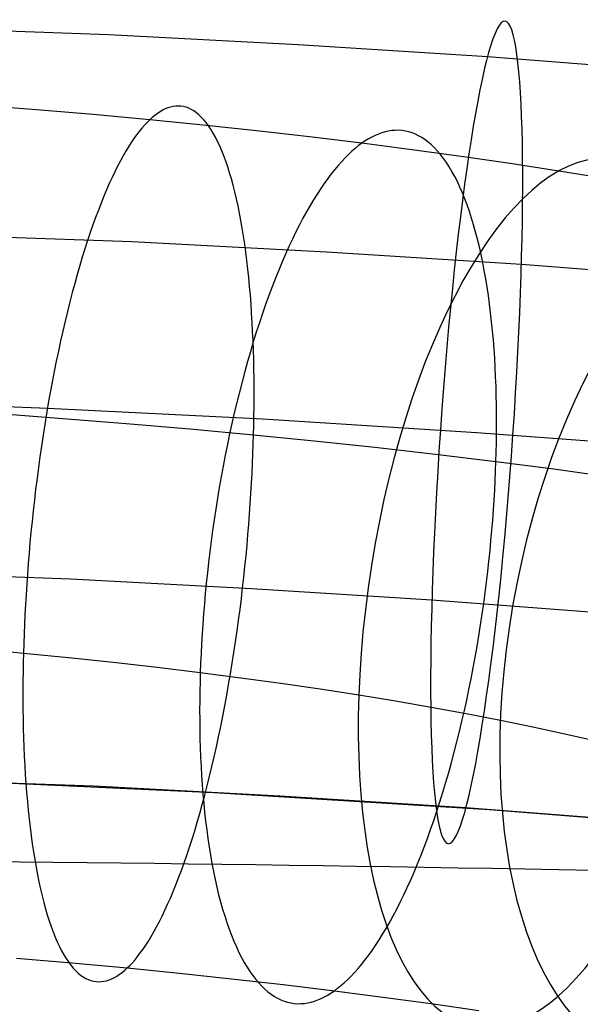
# Model space of a CAD drawing. Extents: x 66.1 to 118.8, y -25.4 to 29.7.
# Tile 26 of 29: x 93.5 to 95.5, y 23.5 to 27.1. Entities that reach past the tile are written whole.
import ezdxf

# ---------------------------------------------------------------- set-up
doc = ezdxf.new("R2010")
doc.units = 0
for name, color, linetype in [('LAYER_02', 110, 'CONTINUOUS'), ('LAYER_05', 157, 'CONTINUOUS'), ('PREDEFINITO', 7, 'CONTINUOUS')]:
    doc.layers.add(name, color=color, linetype=linetype)

msp = doc.modelspace()

# ---------------------------------------------------------------- linework, layer by layer
at = {"layer": 'LAYER_02'}
for p, q in [((93.5531, 26.7606, 83.2908), (93.1374, 26.7926, 83.3732)), ((94.0221, 26.7632, 83.3973), (94.0126, 26.7585, 83.3625)), ((94.0316, 26.7671, 83.4324), (94.0221, 26.7632, 83.3973)), ((94.0411, 26.7701, 83.4679), (94.0316, 26.7671, 83.4324)), ((94.0507, 26.7722, 83.5038), (94.0411, 26.7701, 83.4679)), ((94.0602, 26.7735, 83.5399), (94.0507, 26.7722, 83.5038)), ((94.0698, 26.7738, 83.5764), (94.0602, 26.7735, 83.5399)), ((94.0793, 26.7733, 83.6131), (94.0698, 26.7738, 83.5764)), ((94.0888, 26.7718, 83.65), (94.0793, 26.7733, 83.6131)), ((94.0982, 26.7693, 83.6872), (94.0888, 26.7718, 83.65)), ((94.1076, 26.7658, 83.7245), (94.0982, 26.7693, 83.6872)), ((94.1169, 26.7614, 83.7619), (94.1076, 26.7658, 83.7245)), ((94.1262, 26.7559, 83.7994), (94.1169, 26.7614, 83.7619)), ((93.7598, 26.7427, 83.2447), (93.5531, 26.7606, 83.2908)), ((93.9656, 26.7236, 83.1952), (93.7598, 26.7427, 83.2447)), ((93.9749, 26.732, 83.2278), (93.9656, 26.7236, 83.1952)), ((93.9842, 26.7398, 83.2608), (93.9749, 26.732, 83.2278)), ((93.9936, 26.7468, 83.2942), (93.9842, 26.7398, 83.2608)), ((94.0031, 26.753, 83.3282), (93.9936, 26.7468, 83.2942)), ((94.0126, 26.7585, 83.3625), (94.0031, 26.753, 83.3282)), ((94.1354, 26.7495, 83.837), (94.1262, 26.7559, 83.7994)), ((94.1444, 26.742, 83.8746), (94.1354, 26.7495, 83.837)), ((94.1534, 26.7336, 83.9123), (94.1444, 26.742, 83.8746)), ((94.1623, 26.724, 83.9498), (94.1534, 26.7336, 83.9123)), ((93.9374, 26.6935, 83.0981), (93.9278, 26.6817, 83.0657)), ((93.9469, 26.7044, 83.1305), (93.9374, 26.6935, 83.0981)), ((93.9563, 26.7144, 83.1629), (93.9469, 26.7044, 83.1305)), ((93.9656, 26.7236, 83.1952), (93.9563, 26.7144, 83.1629)), ((94.1603, 26.7042, 83.1449), (93.9656, 26.7236, 83.1952)), ((94.354, 26.6836, 83.0911), (94.1603, 26.7042, 83.1449)), ((94.1711, 26.7135, 83.9873), (94.1623, 26.724, 83.9498)), ((94.1797, 26.7019, 84.0247), (94.1711, 26.7135, 83.9873)), ((94.1882, 26.6893, 84.0618), (94.1797, 26.7019, 84.0247)), ((94.1965, 26.6757, 84.0988), (94.1882, 26.6893, 84.0618)), ((93.9084, 26.6555, 83.0008), (93.8986, 26.641, 82.9685)), ((93.9181, 26.669, 83.0332), (93.9084, 26.6555, 83.0008)), ((93.9278, 26.6817, 83.0657), (93.9181, 26.669, 83.0332)), ((94.2047, 26.661, 84.1356), (94.1965, 26.6757, 84.0988)), ((94.2127, 26.6454, 84.1721), (94.2047, 26.661, 84.1356)), ((94.5467, 26.6617, 83.0338), (94.354, 26.6836, 83.0911)), ((94.738, 26.6386, 82.9729), (94.5467, 26.6617, 83.0338)), ((94.762, 26.6541, 83.0369), (94.7499, 26.6467, 83.0047)), ((94.774, 26.6608, 83.0696), (94.762, 26.6541, 83.0369)), ((94.7862, 26.6668, 83.1027), (94.774, 26.6608, 83.0696)), ((94.7984, 26.672, 83.1363), (94.7862, 26.6668, 83.1027)), ((94.8106, 26.6764, 83.1703), (94.7984, 26.672, 83.1363)), ((94.8228, 26.6799, 83.2046), (94.8106, 26.6764, 83.1703)), ((94.8351, 26.6826, 83.2394), (94.8228, 26.6799, 83.2046)), ((94.8474, 26.6845, 83.2744), (94.8351, 26.6826, 83.2394)), ((94.8597, 26.6854, 83.3098), (94.8474, 26.6845, 83.2744)), ((94.8719, 26.6855, 83.3454), (94.8597, 26.6854, 83.3098)), ((94.8842, 26.6846, 83.3814), (94.8719, 26.6855, 83.3454)), ((94.8964, 26.6828, 83.4175), (94.8842, 26.6846, 83.3814)), ((94.9085, 26.68, 83.4539), (94.8964, 26.6828, 83.4175)), ((94.9206, 26.6763, 83.4904), (94.9085, 26.68, 83.4539)), ((94.9326, 26.6715, 83.527), (94.9206, 26.6763, 83.4904)), ((94.9445, 26.6658, 83.5638), (94.9326, 26.6715, 83.527)), ((94.9563, 26.6591, 83.6006), (94.9445, 26.6658, 83.5638)), ((94.968, 26.6513, 83.6375), (94.9563, 26.6591, 83.6006)), ((93.8887, 26.6256, 82.9363), (93.8788, 26.6093, 82.9043)), ((93.8986, 26.641, 82.9685), (93.8887, 26.6256, 82.9363)), ((94.2205, 26.6287, 84.2083), (94.2127, 26.6454, 84.1721)), ((94.2281, 26.6111, 84.2441), (94.2205, 26.6287, 84.2083)), ((94.714, 26.6199, 82.9097), (94.7018, 26.6093, 82.8781)), ((94.7261, 26.6297, 82.9413), (94.714, 26.6199, 82.9097)), ((94.738, 26.6386, 82.9729), (94.7261, 26.6297, 82.9413)), ((94.7499, 26.6467, 83.0047), (94.738, 26.6386, 82.9729)), ((94.9195, 26.6151, 82.9112), (94.738, 26.6386, 82.9729)), ((94.9796, 26.6425, 83.6744), (94.968, 26.6513, 83.6375)), ((94.991, 26.6328, 83.7112), (94.9796, 26.6425, 83.6744)), ((95.0023, 26.6219, 83.7479), (94.991, 26.6328, 83.7112)), ((95.0134, 26.6101, 83.7846), (95.0023, 26.6219, 83.7479)), ((93.8688, 26.5921, 82.8724), (93.8588, 26.5739, 82.8407)), ((93.8788, 26.6093, 82.9043), (93.8688, 26.5921, 82.8724)), ((94.2356, 26.5925, 84.2795), (94.2281, 26.6111, 84.2441)), ((94.2428, 26.5729, 84.3145), (94.2356, 26.5925, 84.2795)), ((94.677, 26.5855, 82.8148), (94.6645, 26.5722, 82.7832)), ((94.6894, 26.5978, 82.8464), (94.677, 26.5855, 82.8148)), ((94.7018, 26.6093, 82.8781), (94.6894, 26.5978, 82.8464)), ((95.0995, 26.5905, 82.8459), (94.9195, 26.6151, 82.9112)), ((95.0244, 26.5972, 83.8211), (95.0134, 26.6101, 83.7846)), ((95.0351, 26.5833, 83.8574), (95.0244, 26.5972, 83.8211)), ((95.0456, 26.5684, 83.8934), (95.0351, 26.5833, 83.8574)), ((95.2779, 26.5645, 82.777), (95.0995, 26.5905, 82.8459)), ((93.8488, 26.5548, 82.8093), (93.8387, 26.5348, 82.7781)), ((93.8588, 26.5739, 82.8407), (93.8488, 26.5548, 82.8093)), ((94.2498, 26.5524, 84.349), (94.2428, 26.5729, 84.3145)), ((94.2566, 26.5309, 84.3831), (94.2498, 26.5524, 84.349)), ((94.6519, 26.5581, 82.7517), (94.6392, 26.543, 82.7203)), ((94.6645, 26.5722, 82.7832), (94.6519, 26.5581, 82.7517)), ((95.056, 26.5525, 83.9293), (95.0456, 26.5684, 83.8934)), ((95.066, 26.5356, 83.9648), (95.056, 26.5525, 83.9293)), ((95.4547, 26.5372, 82.7043), (95.2779, 26.5645, 82.777)), ((93.8287, 26.5139, 82.7472), (93.8186, 26.492, 82.7167)), ((93.8387, 26.5348, 82.7781), (93.8287, 26.5139, 82.7472)), ((94.2632, 26.5086, 84.4166), (94.2566, 26.5309, 84.3831)), ((94.6137, 26.5101, 82.658), (94.6009, 26.4922, 82.6271)), ((94.6265, 26.527, 82.6891), (94.6137, 26.5101, 82.658)), ((94.6392, 26.543, 82.7203), (94.6265, 26.527, 82.6891)), ((95.0759, 26.5177, 83.9999), (95.066, 26.5356, 83.9648)), ((95.0855, 26.4988, 84.0347), (95.0759, 26.5177, 83.9999)), ((95.6231, 26.5096, 82.6307), (95.4547, 26.5372, 82.7043)), ((93.8186, 26.492, 82.7167), (93.8086, 26.4692, 82.6866)), ((94.2696, 26.4854, 84.4495), (94.2632, 26.5086, 84.4166)), ((94.2757, 26.4614, 84.4819), (94.2696, 26.4854, 84.4495)), ((94.6009, 26.4922, 82.6271), (94.588, 26.4735, 82.5965)), ((95.0948, 26.479, 84.0691), (95.0855, 26.4988, 84.0347)), ((95.1039, 26.4583, 84.1031), (95.0948, 26.479, 84.0691)), ((93.7985, 26.4455, 82.6568), (93.7885, 26.4208, 82.6275)), ((93.8086, 26.4692, 82.6866), (93.7985, 26.4455, 82.6568)), ((94.2816, 26.4365, 84.5136), (94.2757, 26.4614, 84.4819)), ((94.5751, 26.4537, 82.5662), (94.5622, 26.4331, 82.5361)), ((94.588, 26.4735, 82.5965), (94.5751, 26.4537, 82.5662)), ((95.1127, 26.4366, 84.1366), (95.1039, 26.4583, 84.1031)), ((93.7885, 26.4208, 82.6275), (93.7786, 26.3953, 82.5988)), ((94.2872, 26.4108, 84.5447), (94.2816, 26.4365, 84.5136)), ((94.2926, 26.3844, 84.5751), (94.2872, 26.4108, 84.5447)), ((94.5493, 26.4115, 82.5064), (94.5364, 26.3891, 82.4771)), ((94.5622, 26.4331, 82.5361), (94.5493, 26.4115, 82.5064)), ((95.1212, 26.4141, 84.1695), (95.1127, 26.4366, 84.1366)), ((95.1294, 26.3907, 84.2019), (95.1212, 26.4141, 84.1695)), ((93.7687, 26.3689, 82.5705), (93.7588, 26.3417, 82.5428)), ((93.7786, 26.3953, 82.5988), (93.7687, 26.3689, 82.5705)), ((94.2977, 26.3572, 84.6048), (94.2926, 26.3844, 84.5751)), ((94.5364, 26.3891, 82.4771), (94.5235, 26.3656, 82.4482)), ((95.1373, 26.3664, 84.2338), (95.1294, 26.3907, 84.2019)), ((93.7588, 26.3417, 82.5428), (93.7491, 26.3136, 82.5156)), ((94.3026, 26.3294, 84.6337), (94.2977, 26.3572, 84.6048)), ((94.5107, 26.3413, 82.4197), (94.4979, 26.3161, 82.3917)), ((94.5235, 26.3656, 82.4482), (94.5107, 26.3413, 82.4197)), ((95.1449, 26.3414, 84.265), (95.1373, 26.3664, 84.2338)), ((95.1522, 26.3155, 84.2956), (95.1449, 26.3414, 84.265)), ((93.7491, 26.3136, 82.5156), (93.7394, 26.2847, 82.4891)), ((94.3072, 26.3009, 84.6619), (94.3026, 26.3294, 84.6337)), ((94.3115, 26.2717, 84.6894), (94.3072, 26.3009, 84.6619)), ((94.4979, 26.3161, 82.3917), (94.4852, 26.2901, 82.3643)), ((95.1592, 26.2889, 84.3255), (95.1522, 26.3155, 84.2956)), ((93.7394, 26.2847, 82.4891), (93.7298, 26.2549, 82.4632)), ((94.3156, 26.242, 84.716), (94.3115, 26.2717, 84.6894)), ((94.4726, 26.2631, 82.3374), (94.4601, 26.2353, 82.311)), ((94.4852, 26.2901, 82.3643), (94.4726, 26.2631, 82.3374)), ((95.1658, 26.2616, 84.3548), (95.1592, 26.2889, 84.3255)), ((95.1721, 26.2336, 84.3833), (95.1658, 26.2616, 84.3548)), ((93.7203, 26.2244, 82.4381), (93.7109, 26.1931, 82.4136)), ((93.7298, 26.2549, 82.4632), (93.7203, 26.2244, 82.4381)), ((94.3194, 26.2116, 84.7418), (94.3156, 26.242, 84.716)), ((94.4601, 26.2353, 82.311), (94.4476, 26.2067, 82.2853)), ((95.1781, 26.2049, 84.4111), (95.1721, 26.2336, 84.3833)), ((93.7109, 26.1931, 82.4136), (93.7016, 26.1611, 82.3899)), ((94.323, 26.1808, 84.7668), (94.3194, 26.2116, 84.7418)), ((94.4476, 26.2067, 82.2853), (94.4353, 26.1772, 82.2602)), ((95.1837, 26.1756, 84.4382), (95.1781, 26.2049, 84.4111)), ((93.7016, 26.1611, 82.3899), (93.6925, 26.1284, 82.3669)), ((94.3262, 26.1495, 84.791), (94.323, 26.1808, 84.7668)), ((94.4353, 26.1772, 82.2602), (94.4231, 26.147, 82.2358)), ((95.189, 26.1457, 84.4645), (95.1837, 26.1756, 84.4382)), ((93.6925, 26.1284, 82.3669), (93.6835, 26.095, 82.3448)), ((94.3292, 26.1177, 84.8143), (94.3262, 26.1495, 84.791)), ((94.332, 26.0855, 84.8367), (94.3292, 26.1177, 84.8143)), ((94.4111, 26.116, 82.2121), (94.3993, 26.0843, 82.1891)), ((94.4231, 26.147, 82.2358), (94.4111, 26.116, 82.2121)), ((95.194, 26.1153, 84.4899), (95.189, 26.1457, 84.4645)), ((93.6835, 26.095, 82.3448), (93.6747, 26.0609, 82.3234)), ((94.3345, 26.053, 84.8583), (94.332, 26.0855, 84.8367)), ((94.3993, 26.0843, 82.1891), (94.3876, 26.0519, 82.1669)), ((95.1986, 26.0843, 84.5146), (95.194, 26.1153, 84.4899)), ((95.2029, 26.0529, 84.5385), (95.1986, 26.0843, 84.5146)), ((93.6747, 26.0609, 82.3234), (93.666, 26.0263, 82.3029)), ((94.3367, 26.0201, 84.879), (94.3345, 26.053, 84.8583)), ((94.3876, 26.0519, 82.1669), (94.3761, 26.0187, 82.1455)), ((95.2068, 26.021, 84.5615), (95.2029, 26.0529, 84.5385)), ((93.666, 26.0263, 82.3029), (93.6575, 25.9911, 82.2833)), ((94.3387, 25.9869, 84.8988), (94.3367, 26.0201, 84.879)), ((94.3761, 26.0187, 82.1455), (94.3647, 25.985, 82.1249)), ((95.2104, 25.9888, 84.5838), (95.2068, 26.021, 84.5615)), ((93.6575, 25.9911, 82.2833), (93.6492, 25.9553, 82.2646)), ((94.3404, 25.9534, 84.9178), (94.3387, 25.9869, 84.8988)), ((94.3647, 25.985, 82.1249), (94.3536, 25.9506, 82.1051)), ((95.2136, 25.9561, 84.6051), (95.2104, 25.9888, 84.5838)), ((93.6492, 25.9553, 82.2646), (93.641, 25.919, 82.2467)), ((94.3419, 25.9197, 84.9358), (94.3404, 25.9534, 84.9178)), ((94.3536, 25.9506, 82.1051), (94.3428, 25.9156, 82.0861)), ((95.2166, 25.9231, 84.6256), (95.2136, 25.9561, 84.6051)), ((93.641, 25.919, 82.2467), (93.6331, 25.8822, 82.2298)), ((94.3428, 25.9156, 82.0861), (94.3321, 25.8801, 82.0681)), ((94.3431, 25.8858, 84.953), (94.3419, 25.9197, 84.9358)), ((95.2191, 25.8899, 84.6453), (95.2166, 25.9231, 84.6256)), ((93.6331, 25.8822, 82.2298), (93.6253, 25.8451, 82.2139)), ((94.3321, 25.8801, 82.0681), (94.3217, 25.8441, 82.0509)), ((94.3441, 25.8518, 84.9693), (94.3431, 25.8858, 84.953)), ((95.2214, 25.8564, 84.664), (95.2191, 25.8899, 84.6453)), ((93.6253, 25.8451, 82.2139), (93.6178, 25.8075, 82.1989)), ((94.3217, 25.8441, 82.0509), (94.3115, 25.8076, 82.0346)), ((94.3448, 25.8176, 84.9847), (94.3441, 25.8518, 84.9693)), ((95.2233, 25.8226, 84.682), (95.2214, 25.8564, 84.664)), ((93.6178, 25.8075, 82.1989), (93.6105, 25.7696, 82.1848)), ((94.3115, 25.8076, 82.0346), (94.3016, 25.7706, 82.0193)), ((94.3453, 25.7834, 84.9993), (94.3448, 25.8176, 84.9847)), ((95.225, 25.7887, 84.699), (95.2233, 25.8226, 84.682)), ((93.6105, 25.7696, 82.1848), (93.6034, 25.7313, 82.1717)), ((94.3016, 25.7706, 82.0193), (94.292, 25.7333, 82.0049)), ((94.3456, 25.749, 85.013), (94.3453, 25.7834, 84.9993)), ((95.2263, 25.7546, 84.7152), (95.225, 25.7887, 84.699)), ((93.6034, 25.7313, 82.1717), (93.5965, 25.6928, 82.1596)), ((94.292, 25.7333, 82.0049), (94.2827, 25.6956, 81.9914)), ((94.3456, 25.7147, 85.0258), (94.3456, 25.749, 85.013)), ((95.2273, 25.7204, 84.7306), (95.2263, 25.7546, 84.7152)), ((93.5965, 25.6928, 82.1596), (93.5899, 25.6541, 82.1485)), ((94.2827, 25.6956, 81.9914), (94.2736, 25.6576, 81.9789)), ((94.3454, 25.6804, 85.0378), (94.3456, 25.7147, 85.0258)), ((95.228, 25.6861, 84.7451), (95.2273, 25.7204, 84.7306)), ((95.2284, 25.6518, 84.7587), (95.228, 25.6861, 84.7451)), ((93.4172, 25.6549, 85.2679), (93.8798, 25.6192, 85.1763)), ((93.5899, 25.6541, 82.1485), (93.5835, 25.6151, 82.1383)), ((94.2736, 25.6576, 81.9789), (94.2648, 25.6193, 81.9673)), ((94.345, 25.6461, 85.049), (94.3454, 25.6804, 85.0378)), ((95.2285, 25.6174, 84.7715), (95.2284, 25.6518, 84.7587)), ((93.5835, 25.6151, 82.1383), (93.5774, 25.576, 82.1292)), ((93.8798, 25.6192, 85.1763), (94.1116, 25.5992, 85.1246)), ((94.2648, 25.6193, 81.9673), (94.2564, 25.5807, 81.9567)), ((94.3444, 25.6118, 85.0593), (94.345, 25.6461, 85.049)), ((95.2283, 25.5831, 84.7835), (95.2285, 25.6174, 84.7715)), ((94.1116, 25.5992, 85.1246), (94.3436, 25.5777, 85.0688)), ((94.2564, 25.5807, 81.9567), (94.2482, 25.542, 81.9471)), ((94.3436, 25.5777, 85.0688), (94.3444, 25.6118, 85.0593)), ((95.2278, 25.5488, 84.7947), (95.2283, 25.5831, 84.7835)), ((93.5774, 25.576, 82.1292), (93.5715, 25.5368, 82.121)), ((94.3414, 25.5085, 85.0858), (94.3426, 25.5433, 85.0776)), ((94.3426, 25.5433, 85.0776), (94.3436, 25.5777, 85.0688)), ((94.3436, 25.5777, 85.0688), (94.5643, 25.5557, 85.0117)), ((94.5643, 25.5557, 85.0117), (94.785, 25.5322, 84.9505)), ((95.2271, 25.5146, 84.8051), (95.2278, 25.5488, 84.7947)), ((93.5715, 25.5368, 82.121), (93.5658, 25.4975, 82.1138)), ((94.2482, 25.542, 81.9471), (94.2404, 25.503, 81.9384)), ((94.3399, 25.4732, 85.0932), (94.3414, 25.5085, 85.0858)), ((94.785, 25.5322, 84.9505), (95.0057, 25.5072, 84.8848)), ((95.0057, 25.5072, 84.8848), (95.2261, 25.4804, 84.8146)), ((95.2261, 25.4804, 84.8146), (95.2271, 25.5146, 84.8051)), ((93.5658, 25.4975, 82.1138), (93.5604, 25.4582, 82.1076)), ((94.2404, 25.503, 81.9384), (94.2328, 25.464, 81.9307)), ((94.3383, 25.4374, 85.1), (94.3399, 25.4732, 85.0932)), ((95.2249, 25.4461, 84.8235), (95.2261, 25.4804, 84.8146)), ((95.2261, 25.4804, 84.8146), (95.4364, 25.4533, 84.7431)), ((93.5604, 25.4582, 82.1076), (93.5553, 25.4189, 82.1023)), ((94.2328, 25.464, 81.9307), (94.2256, 25.4249, 81.924)), ((94.3364, 25.4012, 85.106), (94.3383, 25.4374, 85.1)), ((95.2234, 25.4113, 84.8318), (95.2249, 25.4461, 84.8235)), ((95.4364, 25.4533, 84.7431), (95.6461, 25.4246, 84.6671)), ((93.5553, 25.4189, 82.1023), (93.5504, 25.3796, 82.098)), ((94.2256, 25.4249, 81.924), (94.2187, 25.3858, 81.9182)), ((94.3342, 25.3646, 85.1113), (94.3364, 25.4012, 85.106)), ((95.2216, 25.3761, 84.8393), (95.2234, 25.4113, 84.8318)), ((93.5504, 25.3796, 82.098), (93.5457, 25.3404, 82.0947)), ((94.2187, 25.3858, 81.9182), (94.2122, 25.3466, 81.9133)), ((94.3318, 25.3277, 85.1158), (94.3342, 25.3646, 85.1113)), ((95.2195, 25.3404, 84.8462), (95.2216, 25.3761, 84.8393)), ((93.5457, 25.3404, 82.0947), (93.5413, 25.3014, 82.0923)), ((94.2122, 25.3466, 81.9133), (94.2059, 25.3075, 81.9094)), ((95.2171, 25.3042, 84.8524), (95.2195, 25.3404, 84.8462)), ((93.5413, 25.3014, 82.0923), (93.5372, 25.2624, 82.0908)), ((94.2059, 25.3075, 81.9094), (94.2, 25.2684, 81.9065)), ((94.3292, 25.2903, 85.1196), (94.3318, 25.3277, 85.1158)), ((95.2144, 25.2677, 84.8578), (95.2171, 25.3042, 84.8524)), ((93.5372, 25.2624, 82.0908), (93.5333, 25.2237, 82.0902)), ((94.2, 25.2684, 81.9065), (94.1944, 25.2295, 81.9044)), ((94.3263, 25.2526, 85.1225), (94.3292, 25.2903, 85.1196)), ((95.2113, 25.2308, 84.8625), (95.2144, 25.2677, 84.8578)), ((93.5333, 25.2237, 82.0902), (93.5297, 25.1852, 82.0905)), ((94.1944, 25.2295, 81.9044), (94.1892, 25.1907, 81.9032)), ((94.3232, 25.2146, 85.1245), (94.3263, 25.2526, 85.1225)), ((95.208, 25.1935, 84.8665), (95.2113, 25.2308, 84.8625)), ((93.5297, 25.1852, 82.0905), (93.5263, 25.1469, 82.0917)), ((94.1892, 25.1907, 81.9032), (94.1842, 25.1521, 81.903)), ((94.3198, 25.1763, 85.1257), (94.3232, 25.2146, 85.1245)), ((95.2044, 25.1559, 84.8696), (95.208, 25.1935, 84.8665)), ((94.1842, 25.1521, 81.903), (94.1796, 25.1136, 81.9036)), ((94.3162, 25.1378, 85.126), (94.3198, 25.1763, 85.1257)), ((95.2004, 25.118, 84.8719), (95.2044, 25.1559, 84.8696)), ((93.5263, 25.1469, 82.0917), (93.5232, 25.1089, 82.0938)), ((94.1796, 25.1136, 81.9036), (94.1754, 25.0755, 81.905)), ((94.3123, 25.0991, 85.1255), (94.3162, 25.1378, 85.126)), ((95.1962, 25.0798, 84.8733), (95.2004, 25.118, 84.8719)), ((93.5232, 25.1089, 82.0938), (93.5203, 25.0712, 82.0967)), ((94.3082, 25.0602, 85.124), (94.3123, 25.0991, 85.1255)), ((95.1916, 25.0414, 84.8739), (95.1962, 25.0798, 84.8733)), ((93.5203, 25.0712, 82.0967), (93.5177, 25.0339, 82.1004)), ((94.1754, 25.0755, 81.905), (94.1714, 25.0376, 81.9073)), ((94.3038, 25.0211, 85.1216), (94.3082, 25.0602, 85.124)), ((95.1866, 25.0028, 84.8737), (95.1916, 25.0414, 84.8739)), ((93.5177, 25.0339, 82.1004), (93.5153, 24.9969, 82.1049)), ((94.1714, 25.0376, 81.9073), (94.1678, 25, 81.9105)), ((94.2992, 24.9819, 85.1182), (94.3038, 25.0211, 85.1216)), ((93.5153, 24.9969, 82.1049), (93.5132, 24.9603, 82.1102)), ((94.1678, 25, 81.9105), (94.1645, 24.9627, 81.9144)), ((94.2943, 24.9426, 85.1139), (94.2992, 24.9819, 85.1182)), ((95.1814, 24.964, 84.8725), (95.1866, 25.0028, 84.8737)), ((93.5132, 24.9603, 82.1102), (93.5113, 24.9241, 82.1162)), ((94.1645, 24.9627, 81.9144), (94.1615, 24.9258, 81.9191)), ((94.2891, 24.9033, 85.1087), (94.2943, 24.9426, 85.1139)), ((95.1758, 24.925, 84.8705), (95.1814, 24.964, 84.8725)), ((93.5113, 24.9241, 82.1162), (93.5096, 24.8883, 82.123)), ((94.1615, 24.9258, 81.9191), (94.1588, 24.8892, 81.9245)), ((94.2837, 24.864, 85.1025), (94.2891, 24.9033, 85.1087)), ((95.1699, 24.886, 84.8675), (95.1758, 24.925, 84.8705)), ((93.5096, 24.8883, 82.123), (93.5082, 24.853, 82.1305)), ((94.1588, 24.8892, 81.9245), (94.1564, 24.8531, 81.9307)), ((94.2781, 24.8247, 85.0953), (94.2837, 24.864, 85.1025)), ((95.1637, 24.8468, 84.8636), (95.1699, 24.886, 84.8675)), ((93.5082, 24.853, 82.1305), (93.5069, 24.8182, 82.1386)), ((94.1564, 24.8531, 81.9307), (94.1543, 24.8174, 81.9376)), ((95.1571, 24.8077, 84.8587), (95.1637, 24.8468, 84.8636)), ((93.3309, 24.8001, 82.1895), (93.5059, 24.7838, 82.1474)), ((93.5069, 24.8182, 82.1386), (93.5059, 24.7838, 82.1474)), ((94.1543, 24.8174, 81.9376), (94.1525, 24.7821, 81.9452)), ((94.2722, 24.7855, 85.0871), (94.2781, 24.8247, 85.0953)), ((95.1502, 24.7685, 84.8529), (95.1571, 24.8077, 84.8587)), ((93.5059, 24.7838, 82.1474), (93.5051, 24.7497, 82.157)), ((93.5059, 24.7838, 82.1474), (93.6702, 24.7675, 82.1049)), ((93.6702, 24.7675, 82.1049), (93.8323, 24.7502, 82.0599)), ((94.1525, 24.7821, 81.9452), (94.1509, 24.7473, 81.9534)), ((94.266, 24.7464, 85.0779), (94.2722, 24.7855, 85.0871)), ((95.143, 24.7294, 84.8462), (95.1502, 24.7685, 84.8529)), ((93.5051, 24.7497, 82.157), (93.5045, 24.7154, 82.1673)), ((93.8323, 24.7502, 82.0599), (93.9922, 24.7321, 82.0124)), ((93.9922, 24.7321, 82.0124), (94.1497, 24.713, 81.9623)), ((94.1509, 24.7473, 81.9534), (94.1497, 24.713, 81.9623)), ((94.2596, 24.7075, 85.0678), (94.266, 24.7464, 85.0779)), ((95.1355, 24.6904, 84.8385), (95.143, 24.7294, 84.8462)), ((93.5045, 24.7154, 82.1673), (93.5041, 24.6811, 82.1784)), ((94.1497, 24.713, 81.9623), (94.1487, 24.6789, 81.9718)), ((94.1497, 24.713, 81.9623), (94.2977, 24.6939, 81.9119)), ((94.253, 24.6687, 85.0566), (94.2596, 24.7075, 85.0678)), ((94.2977, 24.6939, 81.9119), (94.4434, 24.6739, 81.8591)), ((95.1276, 24.6515, 84.8298), (95.1355, 24.6904, 84.8385)), ((93.5041, 24.6811, 82.1784), (93.5039, 24.6468, 82.1904)), ((94.1487, 24.6789, 81.9718), (94.148, 24.6446, 81.9822)), ((94.2461, 24.6302, 85.0445), (94.253, 24.6687, 85.0566)), ((94.4434, 24.6739, 81.8591), (94.5865, 24.6531, 81.8038)), ((94.5865, 24.6531, 81.8038), (94.7271, 24.6314, 81.746)), ((95.1195, 24.6127, 84.8202), (95.1276, 24.6515, 84.8298)), ((93.5039, 24.6468, 82.1904), (93.504, 24.6125, 82.2033)), ((93.504, 24.6125, 82.2033), (93.5043, 24.5781, 82.217)), ((94.148, 24.6446, 81.9822), (94.1475, 24.6103, 81.9934)), ((94.2391, 24.592, 85.0314), (94.2461, 24.6302, 85.0445)), ((94.7271, 24.6314, 81.746), (94.8598, 24.6097, 81.688)), ((95.111, 24.5742, 84.8096), (95.1195, 24.6127, 84.8202)), ((93.5043, 24.5781, 82.217), (93.5048, 24.5439, 82.2315)), ((94.1475, 24.6103, 81.9934), (94.1474, 24.576, 82.0054)), ((94.1474, 24.576, 82.0054), (94.1475, 24.5417, 82.0182)), ((94.2317, 24.554, 85.0174), (94.2391, 24.592, 85.0314)), ((94.8598, 24.6097, 81.688), (94.9899, 24.5871, 81.6276)), ((94.9899, 24.5871, 81.6276), (95.1175, 24.5638, 81.5647)), ((93.5048, 24.5439, 82.2315), (93.5055, 24.5097, 82.2469)), ((94.1475, 24.5417, 82.0182), (94.1479, 24.5073, 82.0318)), ((94.2242, 24.5164, 85.0024), (94.2317, 24.554, 85.0174)), ((95.1022, 24.5359, 84.798), (95.111, 24.5742, 84.8096)), ((95.1175, 24.5638, 81.5647), (95.2423, 24.5396, 81.4995)), ((93.5055, 24.5097, 82.2469), (93.5065, 24.4757, 82.2632)), ((94.1479, 24.5073, 82.0318), (94.1486, 24.473, 82.0463)), ((94.2165, 24.4793, 84.9864), (94.2242, 24.5164, 85.0024)), ((95.0932, 24.4979, 84.7855), (95.1022, 24.5359, 84.798)), ((95.2423, 24.5396, 81.4995), (95.3609, 24.5153, 81.4337)), ((95.3609, 24.5153, 81.4337), (95.477, 24.4902, 81.3656)), ((93.5065, 24.4757, 82.2632), (93.5077, 24.4418, 82.2804)), ((94.1486, 24.473, 82.0463), (94.1496, 24.4388, 82.0617)), ((94.2085, 24.4425, 84.9695), (94.2165, 24.4793, 84.9864)), ((95.0838, 24.4602, 84.772), (95.0932, 24.4979, 84.7855)), ((95.477, 24.4902, 81.3656), (95.5904, 24.4643, 81.2952)), ((93.5077, 24.4418, 82.2804), (93.5091, 24.4081, 82.2985)), ((94.1496, 24.4388, 82.0617), (94.1509, 24.4048, 82.0779)), ((94.2004, 24.4062, 84.9517), (94.2085, 24.4425, 84.9695)), ((95.0742, 24.4228, 84.7576), (95.0838, 24.4602, 84.772)), ((93.5091, 24.4081, 82.2985), (93.5109, 24.3746, 82.3174)), ((94.1509, 24.4048, 82.0779), (94.1525, 24.3708, 82.0949)), ((94.1921, 24.3705, 84.9329), (94.2004, 24.4062, 84.9517)), ((95.0643, 24.3859, 84.7423), (95.0742, 24.4228, 84.7576)), ((93.5109, 24.3746, 82.3174), (93.5128, 24.3414, 82.3372)), ((94.1525, 24.3708, 82.0949), (94.1544, 24.3371, 82.1129)), ((94.1836, 24.3352, 84.9133), (94.1921, 24.3705, 84.9329)), ((95.0541, 24.3494, 84.726), (95.0643, 24.3859, 84.7423)), ((93.5128, 24.3414, 82.3372), (93.5151, 24.3085, 82.3579)), ((94.1544, 24.3371, 82.1129), (94.1567, 24.3036, 82.1317)), ((94.1749, 24.3006, 84.8928), (94.1836, 24.3352, 84.9133)), ((95.0437, 24.3133, 84.7088), (95.0541, 24.3494, 84.726)), ((93.5151, 24.3085, 82.3579), (93.5175, 24.276, 82.3795)), ((94.1567, 24.3036, 82.1317), (94.1593, 24.2703, 82.1513)), ((94.1661, 24.2665, 84.8715), (94.1749, 24.3006, 84.8928)), ((95.0331, 24.2778, 84.6908), (95.0437, 24.3133, 84.7088)), ((93.5175, 24.276, 82.3795), (93.5203, 24.2438, 82.402)), ((94.1571, 24.2331, 84.8493), (94.1661, 24.2665, 84.8715)), ((94.1593, 24.2703, 82.1513), (94.1622, 24.2373, 82.1718)), ((95.0222, 24.2428, 84.6718), (95.0331, 24.2778, 84.6908)), ((93.5203, 24.2438, 82.402), (93.5233, 24.212, 82.4253)), ((94.1479, 24.2004, 84.8264), (94.1571, 24.2331, 84.8493)), ((94.1622, 24.2373, 82.1718), (94.1654, 24.2047, 82.1932)), ((95.0111, 24.2085, 84.652), (95.0222, 24.2428, 84.6718)), ((93.5233, 24.212, 82.4253), (93.5266, 24.1807, 82.4494)), ((94.1387, 24.1684, 84.8027), (94.1479, 24.2004, 84.8264)), ((94.1654, 24.2047, 82.1932), (94.169, 24.1724, 82.2154)), ((94.9998, 24.1747, 84.6314), (95.0111, 24.2085, 84.652)), ((93.5266, 24.1807, 82.4494), (93.5301, 24.1499, 82.4744)), ((93.5301, 24.1499, 82.4744), (93.534, 24.1196, 82.5002)), ((94.1293, 24.1371, 84.7782), (94.1387, 24.1684, 84.8027)), ((94.169, 24.1724, 82.2154), (94.173, 24.1405, 82.2384)), ((94.9883, 24.1416, 84.61), (94.9998, 24.1747, 84.6314)), ((93.534, 24.1196, 82.5002), (93.538, 24.0898, 82.5269)), ((94.1198, 24.1066, 84.753), (94.1293, 24.1371, 84.7782)), ((94.173, 24.1405, 82.2384), (94.1772, 24.1091, 82.2623)), ((94.9766, 24.1091, 84.5878), (94.9883, 24.1416, 84.61)), ((93.538, 24.0898, 82.5269), (93.5424, 24.0607, 82.5543)), ((94.1005, 24.0479, 84.7006), (94.1102, 24.0769, 84.7271)), ((94.1102, 24.0769, 84.7271), (94.1198, 24.1066, 84.753)), ((94.1772, 24.1091, 82.2623), (94.1818, 24.0781, 82.287)), ((94.1818, 24.0781, 82.287), (94.1868, 24.0477, 82.3125)), ((94.9527, 24.0464, 84.5411), (94.9647, 24.0774, 84.5648)), ((94.9647, 24.0774, 84.5648), (94.9766, 24.1091, 84.5878)), ((93.5424, 24.0607, 82.5543), (93.547, 24.0321, 82.5825)), ((94.0907, 24.0198, 84.6735), (94.1005, 24.0479, 84.7006)), ((94.1868, 24.0477, 82.3125), (94.1921, 24.0178, 82.3387)), ((94.9405, 24.0162, 84.5167), (94.9527, 24.0464, 84.5411)), ((93.547, 24.0321, 82.5825), (93.5519, 24.0043, 82.6115)), ((93.5519, 24.0043, 82.6115), (93.557, 23.9771, 82.6411)), ((94.0809, 23.9926, 84.6458), (94.0907, 24.0198, 84.6735)), ((94.1921, 24.0178, 82.3387), (94.1977, 23.9885, 82.3658)), ((94.9282, 23.9868, 84.4916), (94.9405, 24.0162, 84.5167)), ((93.557, 23.9771, 82.6411), (93.5624, 23.9507, 82.6715)), ((94.071, 23.9662, 84.6175), (94.0809, 23.9926, 84.6458)), ((94.1977, 23.9885, 82.3658), (94.2037, 23.9599, 82.3936)), ((94.9158, 23.9581, 84.4659), (94.9282, 23.9868, 84.4916)), ((93.5624, 23.9507, 82.6715), (93.568, 23.925, 82.7026)), ((94.051, 23.916, 84.5594), (94.061, 23.9407, 84.5887)), ((94.061, 23.9407, 84.5887), (94.071, 23.9662, 84.6175)), ((94.2037, 23.9599, 82.3936), (94.21, 23.9318, 82.4221)), ((94.21, 23.9318, 82.4221), (94.2166, 23.9045, 82.4514)), ((94.9032, 23.9303, 84.4395), (94.9158, 23.9581, 84.4659)), ((93.568, 23.925, 82.7026), (93.5739, 23.9001, 82.7343)), ((93.5739, 23.9001, 82.7343), (93.58, 23.8761, 82.7667)), ((94.041, 23.8923, 84.5297), (94.051, 23.916, 84.5594)), ((94.2166, 23.9045, 82.4514), (94.2236, 23.8779, 82.4813)), ((94.8779, 23.8773, 84.3852), (94.8906, 23.9034, 84.4126)), ((94.8906, 23.9034, 84.4126), (94.9032, 23.9303, 84.4395)), ((93.58, 23.8761, 82.7667), (93.5863, 23.8529, 82.7997)), ((94.0209, 23.8477, 84.469), (94.0309, 23.8695, 84.4995)), ((94.0309, 23.8695, 84.4995), (94.041, 23.8923, 84.5297)), ((94.2236, 23.8779, 82.4813), (94.2309, 23.8521, 82.5119)), ((94.8651, 23.8521, 84.3572), (94.8779, 23.8773, 84.3852)), ((93.5863, 23.8529, 82.7997), (93.5929, 23.8306, 82.8332)), ((93.5929, 23.8306, 82.8332), (93.5997, 23.8091, 82.8672)), ((94.0008, 23.8067, 84.407), (94.0108, 23.8267, 84.4382)), ((94.0108, 23.8267, 84.4382), (94.0209, 23.8477, 84.469)), ((94.2309, 23.8521, 82.5119), (94.2385, 23.827, 82.5431)), ((94.2385, 23.827, 82.5431), (94.2464, 23.8028, 82.575)), ((94.8394, 23.8044, 84.2998), (94.8523, 23.8278, 84.3287)), ((94.8523, 23.8278, 84.3287), (94.8651, 23.8521, 84.3572)), ((93.5997, 23.8091, 82.8672), (93.6068, 23.7886, 82.9017)), ((93.6068, 23.7886, 82.9017), (93.614, 23.769, 82.9367)), ((93.9807, 23.7694, 84.3439), (93.9907, 23.7876, 84.3755)), ((93.9907, 23.7876, 84.3755), (94.0008, 23.8067, 84.407)), ((94.2464, 23.8028, 82.575), (94.2546, 23.7793, 82.6074)), ((94.8265, 23.7819, 84.2705), (94.8394, 23.8044, 84.2998)), ((93.614, 23.769, 82.9367), (93.6214, 23.7504, 82.9722)), ((93.9608, 23.7359, 84.2799), (93.9708, 23.7522, 84.312)), ((93.9708, 23.7522, 84.312), (93.9807, 23.7694, 84.3439)), ((94.2546, 23.7793, 82.6074), (94.2631, 23.7568, 82.6404)), ((94.2631, 23.7568, 82.6404), (94.2719, 23.7351, 82.6738)), ((94.8007, 23.7397, 84.2107), (94.8136, 23.7603, 84.2408)), ((94.8136, 23.7603, 84.2408), (94.8265, 23.7819, 84.2705)), ((93.6214, 23.7504, 82.9722), (93.6291, 23.7328, 83.008)), ((93.6291, 23.7328, 83.008), (93.6369, 23.7161, 83.0442)), ((93.6369, 23.7161, 83.0442), (93.6449, 23.7005, 83.0806)), ((93.9412, 23.706, 84.2154), (93.951, 23.7205, 84.2477)), ((93.951, 23.7205, 84.2477), (93.9608, 23.7359, 84.2799)), ((94.2719, 23.7351, 82.6738), (94.281, 23.7144, 82.7078)), ((94.775, 23.7012, 84.1498), (94.7878, 23.72, 84.1804)), ((94.7878, 23.72, 84.1804), (94.8007, 23.7397, 84.2107)), ((93.6449, 23.7005, 83.0806), (93.6531, 23.6858, 83.1174)), ((93.6531, 23.6858, 83.1174), (93.6614, 23.6722, 83.1544)), ((93.9217, 23.6798, 84.1506), (93.9314, 23.6925, 84.183)), ((93.9314, 23.6925, 84.183), (93.9412, 23.706, 84.2154)), ((94.281, 23.7144, 82.7078), (94.2903, 23.6946, 82.7422)), ((94.2903, 23.6946, 82.7422), (94.2999, 23.6757, 82.777)), ((94.7493, 23.6664, 84.0878), (94.7621, 23.6834, 84.1189)), ((94.7621, 23.6834, 84.1189), (94.775, 23.7012, 84.1498)), ((93.4805, 23.674, 84.1144), (93.6827, 23.6566, 84.0694)), ((93.6614, 23.6722, 83.1544), (93.6699, 23.6596, 83.1916)), ((93.6699, 23.6596, 83.1916), (93.6785, 23.648, 83.2289)), ((93.6785, 23.648, 83.2289), (93.6872, 23.6375, 83.2664)), ((93.6827, 23.6566, 84.0694), (93.8839, 23.6379, 84.021)), ((93.8839, 23.6379, 84.021), (93.8932, 23.6471, 84.0533)), ((93.8932, 23.6471, 84.0533), (93.9026, 23.6571, 84.0857)), ((93.9026, 23.6571, 84.0857), (93.9121, 23.668, 84.1181)), ((93.9121, 23.668, 84.1181), (93.9217, 23.6798, 84.1506)), ((94.2999, 23.6757, 82.777), (94.3098, 23.6579, 82.8121)), ((94.3098, 23.6579, 82.8121), (94.3199, 23.6409, 82.8477)), ((94.7239, 23.6354, 84.0252), (94.7366, 23.6505, 84.0566)), ((94.7366, 23.6505, 84.0566), (94.7493, 23.6664, 84.0878)), ((93.6872, 23.6375, 83.2664), (93.6961, 23.628, 83.304)), ((93.6961, 23.628, 83.304), (93.7051, 23.6195, 83.3416)), ((93.7051, 23.6195, 83.3416), (93.7142, 23.612, 83.3792)), ((93.7142, 23.612, 83.3792), (93.7234, 23.6056, 83.4168)), ((93.837, 23.603, 83.8537), (93.8465, 23.6085, 83.8881)), ((93.8465, 23.6085, 83.8881), (93.8559, 23.6147, 83.922)), ((93.8559, 23.6147, 83.922), (93.8653, 23.6217, 83.9555)), ((93.8653, 23.6217, 83.9555), (93.8746, 23.6295, 83.9885)), ((93.8746, 23.6295, 83.9885), (93.8839, 23.6379, 84.021)), ((93.8839, 23.6379, 84.021), (94.0741, 23.619, 83.9718)), ((94.0741, 23.619, 83.9718), (94.2633, 23.5989, 83.9193)), ((94.3199, 23.6409, 82.8477), (94.3302, 23.625, 82.8835)), ((94.3302, 23.625, 82.8835), (94.3407, 23.6101, 82.9195)), ((94.3407, 23.6101, 82.9195), (94.3514, 23.5962, 82.9558)), ((94.6988, 23.608, 83.9621), (94.7113, 23.6212, 83.9937)), ((94.7113, 23.6212, 83.9937), (94.7239, 23.6354, 84.0252)), ((93.7234, 23.6056, 83.4168), (93.7326, 23.6001, 83.4543)), ((93.7326, 23.6001, 83.4543), (93.742, 23.5957, 83.4918)), ((93.742, 23.5957, 83.4918), (93.7513, 23.5922, 83.5291)), ((93.7513, 23.5922, 83.5291), (93.7608, 23.5898, 83.5662)), ((93.7608, 23.5898, 83.5662), (93.7703, 23.5882, 83.6031)), ((93.7703, 23.5882, 83.6031), (93.7798, 23.5877, 83.6399)), ((93.7798, 23.5877, 83.6399), (93.7893, 23.588, 83.6763)), ((93.7893, 23.588, 83.6763), (93.7989, 23.5893, 83.7125)), ((93.7989, 23.5893, 83.7125), (93.8084, 23.5914, 83.7483)), ((93.8084, 23.5914, 83.7483), (93.8179, 23.5945, 83.7838)), ((93.8179, 23.5945, 83.7838), (93.8275, 23.5983, 83.819)), ((93.8275, 23.5983, 83.819), (93.837, 23.603, 83.8537)), ((94.2633, 23.5989, 83.9193), (94.4512, 23.5775, 83.8634)), ((94.3514, 23.5962, 82.9558), (94.3624, 23.5834, 82.9923)), ((94.3624, 23.5834, 82.9923), (94.3735, 23.5715, 83.029)), ((94.4512, 23.5775, 83.8634), (94.6378, 23.5549, 83.804)), ((94.6498, 23.5638, 83.8356), (94.6618, 23.5735, 83.8672)), ((94.6618, 23.5735, 83.8672), (94.6741, 23.5841, 83.8988)), ((94.6741, 23.5841, 83.8988), (94.6864, 23.5956, 83.9305)), ((94.6864, 23.5956, 83.9305), (94.6988, 23.608, 83.9621)), ((94.3735, 23.5715, 83.029), (94.3848, 23.5607, 83.0657)), ((94.3848, 23.5607, 83.0657), (94.3962, 23.5509, 83.1025)), ((94.3962, 23.5509, 83.1025), (94.4078, 23.5421, 83.1394)), ((94.4078, 23.5421, 83.1394), (94.4195, 23.5344, 83.1763)), ((94.6018, 23.5326, 83.7073), (94.6139, 23.5393, 83.74)), ((94.6139, 23.5393, 83.74), (94.6259, 23.5468, 83.7723)), ((94.6259, 23.5468, 83.7723), (94.6378, 23.5549, 83.804)), ((94.6378, 23.5549, 83.804), (94.6498, 23.5638, 83.8356)), ((94.6378, 23.5549, 83.804), (94.8146, 23.5321, 83.7439)), ((94.4195, 23.5344, 83.1763), (94.4313, 23.5276, 83.2131)), ((94.4313, 23.5276, 83.2131), (94.4432, 23.5219, 83.2499)), ((94.4432, 23.5219, 83.2499), (94.4552, 23.5172, 83.2865)), ((94.4552, 23.5172, 83.2865), (94.4673, 23.5134, 83.323)), ((94.4673, 23.5134, 83.323), (94.4794, 23.5106, 83.3594)), ((94.4794, 23.5106, 83.3594), (94.4916, 23.5088, 83.3955)), ((94.4916, 23.5088, 83.3955), (94.5039, 23.5079, 83.4315)), ((94.5039, 23.5079, 83.4315), (94.5161, 23.508, 83.4671)), ((94.5161, 23.508, 83.4671), (94.5284, 23.509, 83.5025)), ((94.5284, 23.509, 83.5025), (94.5407, 23.5108, 83.5376)), ((94.5407, 23.5108, 83.5376), (94.553, 23.5135, 83.5723)), ((94.553, 23.5135, 83.5723), (94.5652, 23.5171, 83.6066)), ((94.5652, 23.5171, 83.6066), (94.5775, 23.5215, 83.6406)), ((94.5775, 23.5215, 83.6406), (94.5896, 23.5266, 83.6742)), ((94.5896, 23.5266, 83.6742), (94.6018, 23.5326, 83.7073)), ((94.8146, 23.5321, 83.7439), (94.99, 23.508, 83.6803)), ((94.99, 23.508, 83.6803), (95.1637, 23.4828, 83.6132))]:
    msp.add_line(p, q, dxfattribs=at)
at = {"layer": 'LAYER_02', "extrusion": (0.904815, -0.143955, -0.400733)}
msp.add_circle((39.6818, 112.3594, 49.4063), 1.5978, dxfattribs=at)
at = {"layer": 'LAYER_02', "extrusion": (0.858866, -0.171197, -0.482743)}
msp.add_circle((43.1825, 115.667, 38.2559), 1.5977, dxfattribs=at)
at = {"layer": 'LAYER_05'}
for p, q in [((92.8103, 25.7047, 85.9375), (93.5951, 25.6747, 85.8985)), ((93.5951, 25.6747, 85.8985), (94.3772, 25.6353, 85.8479)), ((94.3772, 25.6353, 85.8479), (95.1558, 25.5865, 85.7852)), ((95.1558, 25.5865, 85.7852), (95.93, 25.5282, 85.7098))]:
    msp.add_line(p, q, dxfattribs=at)
at = {"layer": 'PREDEFINITO'}
for p, q in [((93.8151, 27.033, 85.2702), (92.4313, 27.0835, 85.3366)), ((94.5058, 26.9966, 85.2236), (93.8151, 27.033, 85.2702)), ((95.1951, 26.9528, 85.1674), (94.5058, 26.9966, 85.2236)), ((96.1617, 26.8785, 85.0712), (95.1951, 26.9528, 85.1674)), ((93.9, 26.2794, 87.2513), (92.4823, 26.3312, 87.3194)), ((94.6093, 26.2421, 87.2034), (93.9, 26.2794, 87.2513)), ((95.3187, 26.197, 87.1456), (94.6093, 26.2421, 87.2034)), ((96.3157, 26.1204, 87.0465), (95.3187, 26.197, 87.1456)), ((93.6767, 25.0525, 84.5229), (92.3524, 25.1009, 84.5864)), ((94.336, 25.0178, 84.4783), (93.6767, 25.0525, 84.5229)), ((94.9929, 24.9761, 84.4248), (94.336, 25.0178, 84.4783)), ((95.9125, 24.9053, 84.3333), (94.9929, 24.9761, 84.4248)), ((93.7616, 24.299, 86.504), (92.4034, 24.3486, 86.5692)), ((93.1955, 24.322, 86.5358), (94.1986, 24.2759, 86.476)), ((94.4395, 24.2633, 86.4582), (93.7616, 24.299, 86.504)), ((94.1986, 24.2759, 86.476), (95.201, 24.2139, 86.3956)), ((95.1165, 24.2203, 86.403), (94.4395, 24.2633, 86.4582)), ((96.0666, 24.1472, 86.3085), (95.1165, 24.2203, 86.403)), ((95.201, 24.2139, 86.3956), (96.2006, 24.1355, 86.2937))]:
    msp.add_line(p, q, dxfattribs=at)
at = {"layer": 'PREDEFINITO', "extrusion": (0.993741, -0.068486, -0.088252)}
msp.add_circle((32.0683, 93.673, 85.2373), 1.5, dxfattribs=at)
at = {"layer": 'PREDEFINITO', "extrusion": (-0.00099852, 0.875403, 0.483393)}
msp.add_arc((-90.3877, 191.0012, 62.4345), 127.4499, 266.494773, 273.558638, dxfattribs=at)

doc.saveas('drawing.dxf')
